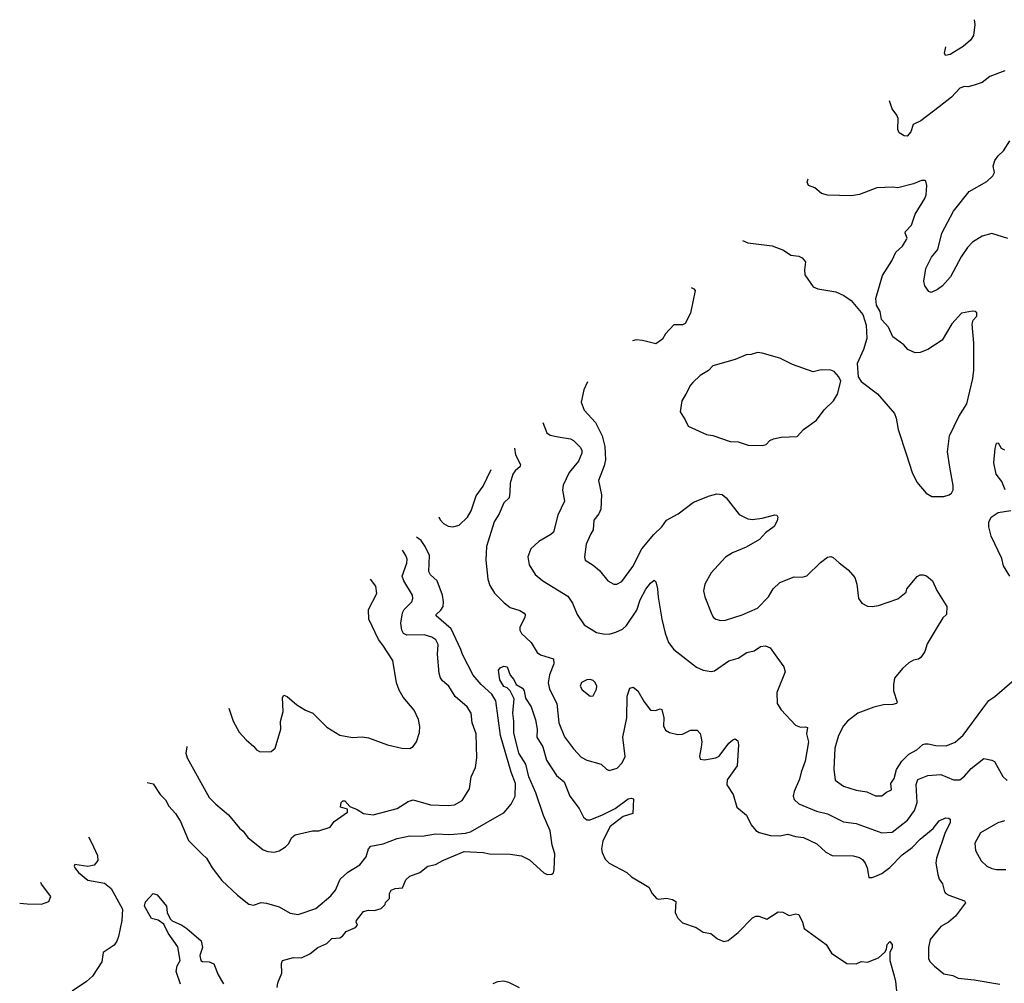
# Model space of a CAD drawing. Extents: x 2087054 to 2277909, y 548907 to 753496.
# Tile 127 of 256: x 2093278 to 2099454, y 649751 to 655794. Entities that reach past the tile are written whole.
import ezdxf

# ---------------------------------------------------------------- set-up
doc = ezdxf.new("R2010")
doc.units = 0

msp = doc.modelspace()

# ---------------------------------------------------------------- linework, layer by layer
at = {"layer": '0CON20XD'}
for points in [[(2099264.6, 655794.3), (2099268.5, 655765), (2099260.6, 655695), (2099241.4, 655665), (2099195, 655625.5), (2099115, 655576.9), (2099085, 655568.8), (2099078.6, 655585), (2099086.2, 655623.2)], [(2099457, 655473), (2099362.1, 655437.9), (2099315, 655401.2), (2099265, 655383.8), (2099225.9, 655374.1), (2099205, 655375.8), (2099175, 655364), (2099121.7, 655308.3), (2099045, 655247.1), (2098929.8, 655160.2), (2098882.2, 655137.8), (2098868.3, 655091.7), (2098845, 655064.2), (2098825, 655065.7), (2098793.8, 655085), (2098785.9, 655105.9), (2098788.2, 655175), (2098780.5, 655195), (2098750, 655235), (2098733.6, 655284.9)], [(2099475, 654421.1), (2099375, 654454.3), (2099315, 654437.1), (2099255, 654400), (2099221.9, 654365), (2099183.3, 654306.7), (2099117.3, 654182.7), (2099065.4, 654124.6), (2099035, 654102.5), (2098995, 654084), (2098979.5, 654089.5), (2098955.7, 654125.7), (2098949.4, 654155), (2098961.5, 654235), (2098996.9, 654305), (2099036.7, 654353.3), (2099061.1, 654455), (2099135, 654593.1), (2099233.9, 654716.1), (2099345, 654780), (2099382.5, 654815), (2099392.5, 654835), (2099383.3, 654875), (2099395, 654912), (2099415, 654940.8), (2099448.3, 654971.7), (2099487.5, 655035)], [(2097812.6, 654409.3), (2097844.4, 654394.4), (2097996.8, 654376.8), (2098069.1, 654349.1), (2098115, 654316.7), (2098165, 654311.2), (2098185, 654300), (2098206.7, 654275), (2098200, 654225), (2098202.5, 654195), (2098255, 654118.8), (2098285, 654106), (2098397.9, 654087.9), (2098446.2, 654065), (2098493, 654033), (2098565.8, 653945), (2098588.1, 653878.1), (2098591.4, 653795), (2098571.4, 653725), (2098530.9, 653639.1), (2098537.9, 653555), (2098555, 653525.6), (2098658.9, 653448.9), (2098764, 653325), (2098776, 653295), (2098788, 653225), (2098840, 653065), (2098876, 652955), (2098905, 652893.3), (2098963.3, 652825), (2099000, 652805), (2099075, 652803.3), (2099107.5, 652815), (2099122.5, 652825), (2099133.3, 652845), (2099133.6, 652873.6), (2099111.7, 652988.3), (2099097.1, 653085), (2099110.6, 653185), (2099168.1, 653305), (2099218.6, 653385), (2099257.1, 653545), (2099263, 653597), (2099262.5, 653765), (2099251.4, 653885), (2099259.2, 653910.8), (2099282.5, 653935), (2099282.5, 653955), (2099270, 653965), (2099255, 653966.2), (2099185, 653954.2), (2099125, 653886.7), (2099063.8, 653785), (2098973.4, 653726.6), (2098925, 653707.5), (2098895, 653705.8), (2098848.8, 653725), (2098824.3, 653754.3), (2098754.5, 653804.5), (2098727, 653867), (2098684.3, 653914.3), (2098674.2, 653964.2), (2098652.5, 654005), (2098647.1, 654045), (2098689.4, 654190.6), (2098747.8, 654282.2), (2098773.7, 654336.3), (2098815.5, 654374.5), (2098840, 654415), (2098843.8, 654425), (2098831.2, 654455), (2098833.3, 654465), (2098872.5, 654505), (2098894, 654575), (2098955, 654672.5), (2098963.3, 654695), (2098968, 654755), (2098960.7, 654780.7), (2098955, 654786.7), (2098935, 654786.2), (2098885, 654764.2), (2098785, 654740), (2098755, 654744.4), (2098655, 654740), (2098545, 654697.5), (2098495, 654689.4), (2098345, 654694.3), (2098307.5, 654705), (2098265, 654740), (2098225, 654753.8), (2098218, 654775), (2098223.9, 654796)], [(2097488.9, 654114.8), (2097506.4, 654106.4), (2097514.4, 654095), (2097486, 653954), (2097451.7, 653888.3), (2097435, 653881.5), (2097380.7, 653880.7), (2097328.8, 653825), (2097310, 653790), (2097268.8, 653761.2), (2097185, 653782.5), (2097145, 653785.7), (2097121.6, 653780.6)], [(2097935, 653123.8), (2097960.7, 653129.3), (2097982.5, 653155), (2098005, 653166), (2098055, 653176.2), (2098155, 653180), (2098195, 653223.8), (2098275, 653283.8), (2098323, 653347), (2098382, 653405), (2098408, 653445), (2098428.3, 653528.3), (2098416.7, 653555), (2098387.3, 653587.3), (2098365.8, 653595.8), (2098305, 653598.1), (2098255, 653586.2), (2098125, 653632.5), (2098045, 653670.8), (2097935, 653704), (2097905, 653707.5), (2097865, 653694.2), (2097835, 653692.5), (2097765, 653662.9), (2097626.4, 653623.6), (2097597.5, 653595), (2097545, 653563.3), (2097500.5, 653519.5), (2097485, 653502.5), (2097456.2, 653445), (2097430, 653405), (2097420, 653335), (2097452.5, 653285), (2097470, 653245), (2097585, 653192.5), (2097626.4, 653186.4), (2097735, 653148.8), (2097785, 653146.7), (2097847, 653127), (2097935, 653123.8)], [(2096839.1, 653523.5), (2096817, 653473), (2096799.2, 653395), (2096819.2, 653345), (2096888.7, 653268.7), (2096932.2, 653185), (2096947.3, 653117.3), (2096952.5, 653035), (2096944.1, 652995.9), (2096908.1, 652905), (2096928.1, 652815), (2096922.9, 652725), (2096910.8, 652695), (2096878.6, 652655), (2096875.8, 652595), (2096861.1, 652568.9), (2096831.1, 652505), (2096820, 652425), (2096824, 652405), (2096875, 652374), (2096915, 652340), (2096967.5, 652275), (2097005, 652253.3), (2097023.6, 652253.6), (2097055, 652271.2), (2097123.1, 652365), (2097179.2, 652475), (2097255, 652565.8), (2097306, 652614), (2097335.7, 652655), (2097407.5, 652695), (2097505, 652768), (2097605, 652809.2), (2097651.2, 652821.2), (2097685, 652815.8), (2097710, 652795), (2097790.5, 652690.5), (2097844.2, 652664.2), (2097875, 652660.8), (2097935, 652667.5), (2098015, 652688.8), (2098026.1, 652686.1), (2098033.3, 652675), (2098029.5, 652650.5), (2098009.2, 652615), (2097955, 652576.2), (2097918.8, 652535), (2097835, 652485.7), (2097748.7, 652451.3), (2097705, 652424.2), (2097614.2, 652325), (2097576, 652255), (2097567.7, 652212.3), (2097574.3, 652175), (2097614.2, 652075), (2097628.3, 652048.3), (2097643.3, 652035), (2097675, 652026), (2097705, 652027.5), (2097808.8, 652061.2), (2097905, 652104.2), (2097975, 652174.3), (2098004.7, 652225.3), (2098044.7, 652265.3), (2098135, 652300.8), (2098185, 652297.5), (2098215, 652306), (2098300.4, 652389.6), (2098345, 652424.2), (2098365, 652428), (2098381.3, 652421.3), (2098417.1, 652387.1), (2098475, 652344), (2098515.4, 652295.4), (2098528.1, 652255), (2098538.8, 652165), (2098560, 652135), (2098595, 652116.2), (2098625, 652113.8), (2098665, 652120), (2098785, 652163.3), (2098837.5, 652205), (2098842.5, 652225), (2098907, 652303), (2098925, 652312.5), (2098945, 652313.3), (2098965, 652306.7), (2099003.3, 652275), (2099031.2, 652215), (2099094.1, 652114.1), (2099091.2, 652065), (2099067.7, 652042.3), (2099025.8, 651974.2), (2098970.5, 651879.5), (2098955, 651832.5), (2098930, 651795), (2098915, 651783.8), (2098885, 651778), (2098855, 651760.8), (2098815, 651726), (2098766, 651665), (2098758, 651625), (2098758.8, 651585), (2098782.5, 651515), (2098777.5, 651505), (2098755, 651498.8), (2098695, 651497.5), (2098635, 651482), (2098535, 651445.8), (2098469.2, 651395), (2098444.3, 651365), (2098414.6, 651305.4), (2098391.5, 651225), (2098384.5, 651095), (2098392.5, 651025), (2098445, 650988), (2098525, 650962.9), (2098591.3, 650951.3), (2098645, 650927.1), (2098685, 650927.5), (2098715, 650950.8), (2098746.7, 650965), (2098741.2, 651005), (2098761.9, 651035), (2098777.9, 651092.1), (2098810.5, 651145), (2098855, 651188.1), (2098904.3, 651215.7), (2098942, 651248), (2098957.7, 651252.3), (2098976.1, 651253.9), (2099025, 651241.9), (2099089.7, 651240.3), (2099145, 651264.3), (2099195, 651308), (2099320, 651475), (2099357.1, 651525), (2099395, 651549.4), (2099515, 651654.3)], [(2096559.2, 653268.9), (2096583.8, 653203.8), (2096605, 653189.4), (2096655, 653179.1), (2096733.3, 653165), (2096752.5, 653155), (2096793.1, 653113.1), (2096803.1, 653095), (2096802.9, 653075), (2096782.5, 653025), (2096724.7, 652955.3), (2096687.1, 652875), (2096683.4, 652843.4), (2096694.4, 652775), (2096653.1, 652686.9), (2096625, 652580), (2096610, 652565), (2096535, 652522), (2096483.8, 652475), (2096464.2, 652425.8), (2096473.9, 652376.1), (2096512, 652315), (2096560, 652275), (2096715, 652179.5), (2096744.6, 652135), (2096774.4, 652065), (2096819.1, 651999.1), (2096895, 651951.4), (2096938, 651942), (2096975, 651941.4), (2097017.4, 651952.6), (2097058.6, 651971.4), (2097084.3, 651995), (2097149.7, 652090.3), (2097169.5, 652155), (2097205, 652222), (2097235, 652261.2), (2097258.3, 652278.3), (2097268.8, 652268.8), (2097279.4, 652225), (2097282.2, 652172.2), (2097306.5, 652035), (2097326.4, 651946.4), (2097348.3, 651888.3), (2097381.2, 651845), (2097524, 651734), (2097565, 651714.4), (2097615, 651707.5), (2097635, 651711.4), (2097725, 651774.2), (2097785, 651790.6), (2097838.8, 651825), (2097885, 651835.7), (2097925, 651863.1), (2097955, 651868.5), (2097985, 651854), (2098026.5, 651796.5), (2098070.7, 651735), (2098079.3, 651705), (2098027.3, 651575), (2098028.5, 651505), (2098055, 651465.6), (2098145, 651369.2), (2098175, 651358), (2098205, 651360), (2098218.8, 651355), (2098213.6, 651316.4), (2098225.4, 651265), (2098205.6, 651145), (2098178.9, 651075), (2098169.2, 651030.8), (2098135.7, 650955), (2098130, 650925), (2098135, 650903.3), (2098165, 650877.1), (2098275, 650831.5), (2098345, 650813.3), (2098445, 650762.9), (2098525, 650753.3), (2098685, 650695.7), (2098750.7, 650699.3), (2098846.4, 650773.6), (2098890.8, 650835), (2098906.2, 650885), (2098901.8, 650998.2), (2098910.9, 651029.1), (2098975, 651053.3), (2099055, 651060), (2099135, 651026.7), (2099175, 651027.5), (2099205, 651049.4), (2099245, 651098.2), (2099325, 651160.6), (2099375, 651151.1), (2099392, 651142), (2099445, 651048), (2099472.4, 651022.4)], [(2099458.6, 652845), (2099438.3, 652898.3), (2099402.2, 652945), (2099387.5, 653015), (2099396, 653105), (2099405, 653137.5), (2099415, 653140), (2099435, 653107.5), (2099455, 653097.5)], [(2096382.3, 653107.9), (2096386.7, 653065), (2096419.2, 653005), (2096416.8, 652993.2), (2096385, 652965.8), (2096371.1, 652945), (2096355, 652887.5), (2096352, 652832), (2096347.1, 652795), (2096314.5, 652765), (2096285.3, 652694.7), (2096254.7, 652645), (2096205, 652491.2), (2096200.8, 652405), (2096213.8, 652285), (2096226.2, 652245), (2096255, 652198.1), (2096317, 652137), (2096355, 652107.8), (2096415, 652089.4), (2096443, 652073), (2096448, 652065), (2096445.8, 652045), (2096415.8, 651985), (2096415.7, 651965), (2096425.8, 651945), (2096485, 651889.2), (2096524.4, 651825), (2096545, 651811.4), (2096625.8, 651785), (2096627.5, 651755), (2096601.2, 651685), (2096593.6, 651635), (2096601.8, 651595), (2096647.7, 651505), (2096660, 651385), (2096695, 651297.5), (2096750.6, 651220.6), (2096799.7, 651169.7), (2096835, 651150), (2096925, 651126.2), (2096957.5, 651095), (2096975, 651086.7), (2097025, 651100), (2097057.2, 651132.8), (2097075.5, 651174.5), (2097060, 651295), (2097085.5, 651415.5), (2097087.8, 651552.2), (2097105, 651601.2), (2097125, 651609.2), (2097155.6, 651585), (2097195.4, 651515.4), (2097234.4, 651464.4), (2097265, 651462), (2097295, 651473.3), (2097305, 651467.5), (2097318.6, 651415), (2097316, 651365), (2097328.8, 651338.8), (2097354.3, 651324.3), (2097405, 651312), (2097435.7, 651314.3), (2097485, 651338), (2097527.7, 651337.7), (2097547, 651317), (2097551.2, 651301.2), (2097557.5, 651265), (2097551.7, 651231.7), (2097541.2, 651175), (2097547, 651157), (2097573.6, 651153.6), (2097645, 651165.8), (2097665, 651176.2), (2097725, 651256.2), (2097751.2, 651278.8), (2097765, 651283.8), (2097782.3, 651272.3), (2097785.8, 651245.8), (2097777.5, 651115), (2097715, 651027.5), (2097714, 650995), (2097753.3, 650935), (2097776.4, 650856.4), (2097836.7, 650805), (2097866.7, 650745), (2097895, 650710), (2097916, 650696), (2097987.4, 650677.4), (2098045, 650675.6), (2098095, 650685.6), (2098145, 650671.1), (2098195, 650665.5), (2098278, 650625), (2098335, 650573.1), (2098375, 650553.1), (2098505, 650550.5), (2098545, 650540.6), (2098565, 650527.5), (2098581.4, 650505), (2098592.9, 650475), (2098603.3, 650415), (2098625, 650413.8), (2098640.7, 650420.7), (2098685, 650439.2), (2098735, 650477.1), (2098813, 650557), (2098875, 650601.8), (2098925, 650654.5), (2099007.2, 650722.8), (2099045, 650770), (2099085, 650788), (2099105, 650787.5), (2099115, 650780), (2099115, 650757.5), (2099082.9, 650697.1), (2099028, 650535), (2099024, 650505), (2099036.4, 650433.6), (2099046.2, 650405), (2099065.8, 650375), (2099078, 650325), (2099086, 650315), (2099105, 650302.9), (2099205, 650267.5), (2099210, 650255), (2099147.6, 650172.4), (2099104.5, 650135.5), (2099055, 650107.5), (2098988, 650025), (2098978.6, 649975), (2098979.2, 649905), (2098988, 649885), (2099015, 649857.5), (2099075, 649810.6), (2099130.7, 649800.7), (2099165, 649783.3), (2099265, 649773.1), (2099425.6, 649745.6)], [(2095907.2, 652675.6), (2095915, 652657.8), (2095935.6, 652635), (2095965, 652617.7), (2095995, 652614.4), (2096035, 652624.4), (2096086.7, 652675), (2096110.4, 652715), (2096141.9, 652808.1), (2096185, 652868.5), (2096235, 652973.9)], [(2099487.5, 652305), (2099448.2, 652368.2), (2099437.8, 652415), (2099371.8, 652555), (2099356.8, 652613.2), (2099356.7, 652643.3), (2099372, 652675), (2099415, 652704.2), (2099495, 652716)], [(2094077.4, 651010.8), (2094115, 651002.5), (2094158, 650935), (2094191.7, 650901.7), (2094212.1, 650862.1), (2094255.5, 650815.5), (2094285.8, 650765), (2094336.4, 650646.4), (2094421.8, 650561.8), (2094450, 650535), (2094484, 650475), (2094545.6, 650395.6), (2094643.2, 650303.2), (2094715, 650246.7), (2094745, 650241.2), (2094792.3, 650257.7), (2094825, 650254), (2094905, 650230.8), (2094975, 650191.1), (2095025, 650183.1), (2095135, 650220.8), (2095230, 650300), (2095258.6, 650335), (2095287.1, 650405), (2095335, 650448.1), (2095410.6, 650495), (2095450.6, 650545), (2095465.7, 650595), (2095479.5, 650610.5), (2095556.7, 650625), (2095645, 650658.5), (2095725, 650675.4), (2095802.8, 650672.8), (2095885, 650688.8), (2095975, 650684.1), (2096075, 650693.5), (2096105, 650701.8), (2096317.4, 650822.6), (2096360.6, 650875), (2096385.5, 650925), (2096388.2, 651005), (2096360, 651075), (2096293.4, 651305), (2096265, 651522.9), (2096238.9, 651565), (2096172.7, 651625), (2096122.6, 651682.6), (2096054.2, 651814.2), (2096044.7, 651844.7), (2095984.7, 651975), (2095890, 652055), (2095890.8, 652065), (2095919.2, 652090.8), (2095932.9, 652115), (2095936.1, 652143.9), (2095929.1, 652185), (2095895.5, 652275), (2095855, 652312.5), (2095844.6, 652334.6), (2095847.4, 652435), (2095821.4, 652491.4), (2095795, 652529.1), (2095767.1, 652548.2)], [(2094325.2, 651236.2), (2094325.7, 651235), (2094320, 651195), (2094328, 651165), (2094466.9, 650916.9), (2094507.1, 650875), (2094588.3, 650808.3), (2094656, 650725), (2094680, 650705), (2094708, 650665), (2094805, 650588.8), (2094835, 650576.7), (2094875, 650573.8), (2094905, 650581.2), (2094945, 650607.5), (2094964.1, 650625.9), (2094984, 650665), (2095005, 650682), (2095115, 650708), (2095155, 650708), (2095225, 650730), (2095250, 650765), (2095333.3, 650825), (2095333, 650843), (2095290, 650855), (2095294, 650885), (2095305, 650896.2), (2095317.5, 650895), (2095349.3, 650859.3), (2095395, 650840.8), (2095435, 650815.8), (2095495, 650807.1), (2095645, 650846.9), (2095715, 650890.6), (2095745, 650901.4), (2095855, 650871.1), (2095965, 650865.8), (2096005, 650870), (2096052.1, 650897.9), (2096098.6, 650971.4), (2096110, 651045), (2096136.9, 651105), (2096145.5, 651165), (2096140.8, 651315), (2096115.8, 651385), (2096110, 651445), (2096084.2, 651485), (2096009.8, 651549.8), (2095969.2, 651615), (2095928.9, 651648.9), (2095917.4, 651667.4), (2095908.9, 651695), (2095898.2, 651815), (2095901.9, 651875), (2095886.9, 651905), (2095862.2, 651922.2), (2095815, 651937.5), (2095705, 651934.7), (2095685.8, 651945.8), (2095674.7, 651965), (2095669.4, 652010.6), (2095678.2, 652075), (2095688.9, 652095), (2095737.3, 652142.7), (2095744.5, 652165), (2095741.8, 652185), (2095686.2, 652275), (2095676.2, 652305), (2095705.9, 652385), (2095709.1, 652410.9), (2095700, 652435), (2095679.1, 652468.1)], [(2094588.5, 651475.9), (2094616.9, 651395), (2094655, 651326.7), (2094697.3, 651277.3), (2094745.9, 651235.9), (2094762.5, 651215), (2094785, 651202.5), (2094855, 651203.8), (2094880, 651225), (2094916.1, 651343.9), (2094913, 651393), (2094930, 651455), (2094926.4, 651543.6), (2094935, 651557.5), (2094955, 651550), (2095015, 651497.5), (2095070, 651465), (2095116.1, 651446.1), (2095205, 651357.5), (2095285, 651306.7), (2095365, 651293.3), (2095425, 651296.7), (2095465, 651290), (2095585, 651246.2), (2095675, 651226.2), (2095725, 651223.3), (2095745, 651236.7), (2095766.2, 651265), (2095786.2, 651325), (2095787.7, 651362.3), (2095780, 651405), (2095752, 651465), (2095684, 651545), (2095658.8, 651588.8), (2095642, 651635), (2095617.5, 651775), (2095555, 651872), (2095527.8, 651907.8), (2095467.1, 652035), (2095465.8, 652095), (2095518.6, 652195), (2095510.7, 652240.7), (2095477.4, 652284.6)], [(2095555, 650230), (2095570, 650245), (2095571.7, 650258.3), (2095596.7, 650283.3), (2095597.5, 650315), (2095607.5, 650335), (2095633.6, 650346.4), (2095679.3, 650350.7), (2095700.3, 650399.7), (2095725, 650423.8), (2095787.5, 650445), (2095837.5, 650485), (2095885, 650495.7), (2095935, 650523.1), (2096065, 650577.8), (2096185, 650571.9), (2096225, 650562.9), (2096355, 650560), (2096425, 650549.5), (2096474.7, 650524.7), (2096565, 650443.1), (2096587.3, 650432.7), (2096615.5, 650434.5), (2096625.3, 650444.7), (2096630.8, 650465), (2096635, 650562), (2096617.9, 650617.9), (2096605, 650706.7), (2096563, 650803), (2096514.3, 650945.8), (2096471, 651045), (2096452, 651125), (2096408.5, 651195), (2096377.3, 651322.7), (2096378.2, 651395), (2096371.2, 651445), (2096380, 651535), (2096354.6, 651584.6), (2096335, 651604.2), (2096315, 651613.1), (2096289.2, 651655), (2096280, 651715), (2096291.2, 651728.8), (2096315, 651740.8), (2096335, 651736), (2096353.9, 651683.9), (2096377.3, 651657.3), (2096390.8, 651625), (2096431.2, 651601.2), (2096442.7, 651585), (2096449.4, 651539.4), (2096486.7, 651485), (2096512.7, 651402.7), (2096522.9, 651345), (2096522.2, 651295), (2096559.6, 651235), (2096581.3, 651151.3), (2096645.3, 651055.3), (2096692.2, 651015), (2096728.1, 650925), (2096787.2, 650847.2), (2096813.8, 650793.8), (2096835, 650775.5), (2096855, 650776.9), (2096932.7, 650807.3), (2097013.1, 650846.9), (2097095, 650908.8), (2097113, 650913), (2097127.1, 650907.1), (2097123.3, 650815), (2097062.6, 650797.4), (2096980.6, 650735), (2096935.4, 650645), (2096926.7, 650595), (2096931.7, 650571.7), (2096950.1, 650530.1), (2096975, 650504.6), (2097085.8, 650445), (2097115, 650419.5), (2097223.8, 650355), (2097244, 650315), (2097272.7, 650282.7), (2097285, 650278), (2097335, 650285.6), (2097373.3, 650276.7), (2097393.3, 650263.3), (2097390, 650195), (2097395, 650180), (2097405, 650160), (2097435, 650130), (2097521.7, 650101.7), (2097565, 650072.5), (2097612.5, 650062.5), (2097655, 650030), (2097693.6, 650013.6), (2097720.7, 650019.3), (2097785, 650070), (2097875, 650162.5), (2097895, 650172.5), (2097915, 650172.5), (2097965, 650152.5), (2098035, 650200), (2098065, 650196.7), (2098105, 650176.7), (2098146.4, 650186.4), (2098165, 650182.5), (2098188.8, 650135), (2098197.5, 650095), (2098336.7, 649995), (2098370.3, 649940.3), (2098465, 649876), (2098525, 649873.8), (2098555, 649888.8), (2098595, 649883.3), (2098665, 649911.2), (2098704.1, 649945.9), (2098713.8, 649965), (2098718, 649995), (2098735, 650013.8), (2098751.4, 649995), (2098749.5, 649975), (2098735.6, 649945), (2098736.2, 649895), (2098762.4, 649797.6), (2098771.7, 649761.7), (2098781.1, 649665)], [(2096855, 651551.2), (2096875, 651553.3), (2096895.7, 651595), (2096897.1, 651615), (2096887.9, 651637.9), (2096875, 651650), (2096855, 651655.8), (2096835, 651654.3), (2096802.2, 651637.8), (2096793.3, 651615), (2096805, 651590.8), (2096855, 651551.2)], [(2099455, 650770), (2099434.3, 650764.3), (2099412.4, 650757.6), (2099304.6, 650695.4), (2099269.3, 650630.7), (2099274, 650584), (2099308.9, 650518.9), (2099345, 650485.7), (2099375, 650470.6), (2099404.5, 650464.5), (2099464.4, 650464.4)], [(2093708.7, 650670.1), (2093728.8, 650635), (2093766.5, 650553.5), (2093768.2, 650521.8), (2093745, 650492.9), (2093705, 650483.4), (2093624.5, 650495.5), (2093618.6, 650485), (2093623.5, 650475), (2093647.3, 650445), (2093705, 650397.7), (2093809.9, 650379.9), (2093850.4, 650345), (2093921.8, 650215), (2093918.8, 650145), (2093896.7, 650045), (2093886.7, 650015), (2093869.5, 649990.5), (2093802, 649945), (2093792.5, 649885), (2093734.3, 649795.7), (2093697.3, 649762.7), (2093607.3, 649702.7)], [(2093277.6, 650253.7), (2093325, 650248.8), (2093415, 650246.7), (2093460, 650265), (2093472.5, 650295), (2093415, 650372.5), (2093410.8, 650382.4)], [(2094286, 649745), (2094259.4, 649825), (2094265, 649860), (2094283.8, 649895), (2094269.5, 649979.5), (2094208.1, 650065), (2094180.9, 650120.9), (2094147.1, 650147.1), (2094105, 650158), (2094060, 650235), (2094067, 650263), (2094115, 650313.3), (2094140, 650305), (2094178.6, 650258.6), (2094198, 650235), (2094203.3, 650195), (2094222.5, 650155), (2094235, 650142.5), (2094295, 650116.2), (2094325, 650095.8), (2094415, 650017.5), (2094423.3, 649975), (2094407.5, 649925), (2094413.9, 649893.9), (2094425, 649887.5), (2094466.4, 649886.4), (2094495, 649872.5), (2094522, 649805), (2094555, 649747.5)], [(2094892.5, 649725), (2094897.5, 649755), (2094922.5, 649815), (2094918.8, 649875), (2094926, 649894), (2094995, 649913.3), (2095045, 649911.2), (2095097.5, 649935), (2095146.7, 649975), (2095205, 650000.8), (2095235, 650031.2), (2095285, 650036.2), (2095302.5, 650047.5), (2095325, 650076), (2095385, 650100), (2095396.7, 650115), (2095388.8, 650135), (2095391.2, 650145), (2095435, 650201.2), (2095465, 650208.8), (2095503, 650207), (2095545, 650220), (2095555, 650230)], [(2096412.3, 649722.3), (2096345, 649756.6), (2096315, 649764.8), (2096275, 649761.3), (2096245, 649748.6)]]:
    msp.add_lwpolyline(points, dxfattribs=at)

doc.saveas('drawing.dxf')
